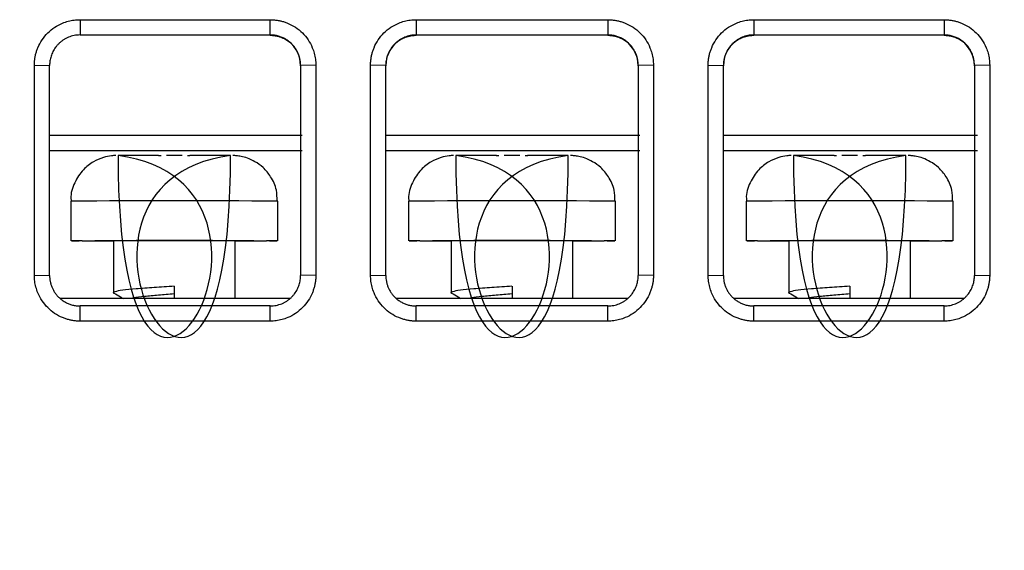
# Model space of a CAD drawing. Header units: millimetres. Extents: x -0.39 to 0.76, y -0.29 to 0.59.
# Tile 18 of 137: x 0.1666 to 0.199, y -0.1615 to -0.1441. Entities that reach past the tile are written whole.
import ezdxf

# ---------------------------------------------------------------- set-up
doc = ezdxf.new("R2010")
doc.units = ezdxf.units.MM

msp = doc.modelspace()

# ---------------------------------------------------------------- linework, layer by layer
at = {"color": 7, "linetype": 'Continuous', "lineweight": 25}
for p, q in [((0.168619, -0.144073), (0.174869, -0.144073)), ((0.168619, -0.144073), (0.168619, -0.144574)), ((0.174869, -0.144574), (0.174869, -0.144073)), ((0.179669, -0.144073), (0.185966, -0.144073)), ((0.179669, -0.144073), (0.179669, -0.144574)), ((0.185966, -0.144073), (0.185966, -0.144574)), ((0.190766, -0.144073), (0.197019, -0.144073)), ((0.190766, -0.144073), (0.190766, -0.144574)), ((0.197019, -0.144073), (0.197019, -0.144574)), ((0.168619, -0.144574), (0.174869, -0.144574)), ((0.168619, -0.144574), (0.168619, -0.144584)), ((0.174869, -0.144584), (0.168619, -0.144584)), ((0.174869, -0.144584), (0.174869, -0.144574)), ((0.179669, -0.144574), (0.185966, -0.144574)), ((0.179669, -0.144574), (0.179669, -0.144584)), ((0.185966, -0.144584), (0.179669, -0.144584)), ((0.185966, -0.144584), (0.185966, -0.144574)), ((0.190766, -0.144574), (0.197019, -0.144574)), ((0.190766, -0.144574), (0.190766, -0.144584)), ((0.197019, -0.144584), (0.190766, -0.144584)), ((0.197019, -0.144584), (0.197019, -0.144574)), ((0.167119, -0.152463), (0.167119, -0.145564)), ((0.167119, -0.145564), (0.167619, -0.145574)), ((0.167619, -0.152474), (0.167619, -0.145574)), ((0.176369, -0.145564), (0.175869, -0.145574)), ((0.176369, -0.145564), (0.176369, -0.152463)), ((0.178169, -0.152463), (0.178169, -0.145564)), ((0.178669, -0.145574), (0.178169, -0.145564)), ((0.178669, -0.152474), (0.178669, -0.145574)), ((0.187466, -0.145564), (0.186966, -0.145574)), ((0.186966, -0.145574), (0.186966, -0.152474)), ((0.187466, -0.145564), (0.187466, -0.152463)), ((0.189266, -0.152463), (0.189266, -0.145564)), ((0.189266, -0.145564), (0.189766, -0.145574)), ((0.189766, -0.152474), (0.189766, -0.145574)), ((0.198519, -0.145564), (0.198019, -0.145574)), ((0.198019, -0.145574), (0.198019, -0.152474)), ((0.198519, -0.145564), (0.198519, -0.152463)), ((0.167619, -0.147869), (0.175918, -0.147869)), ((0.178669, -0.147869), (0.187018, -0.147869)), ((0.189766, -0.147869), (0.198118, -0.147869)), ((0.167619, -0.148366), (0.175918, -0.148366)), ((0.171718, -0.148528), (0.171456, -0.148528)), ((0.171979, -0.148528), (0.171718, -0.148528)), ((0.178669, -0.148366), (0.187018, -0.148366)), ((0.182818, -0.148528), (0.182556, -0.148528)), ((0.183079, -0.148528), (0.182818, -0.148528)), ((0.189766, -0.148366), (0.198118, -0.148366)), ((0.193918, -0.148528), (0.193656, -0.148528)), ((0.194179, -0.148528), (0.193918, -0.148528)), ((0.168318, -0.150034), (0.168318, -0.151334)), ((0.175118, -0.151334), (0.175118, -0.150034)), ((0.179418, -0.150034), (0.179418, -0.151334)), ((0.186218, -0.151334), (0.186218, -0.150034)), ((0.190518, -0.150034), (0.190518, -0.151334)), ((0.197318, -0.151334), (0.197318, -0.150034)), ((0.168687, -0.151339), (0.169718, -0.151339)), ((0.169718, -0.151334), (0.169718, -0.153034)), ((0.173718, -0.153227), (0.173718, -0.151334)), ((0.173718, -0.151339), (0.174748, -0.151339)), ((0.179787, -0.151339), (0.180818, -0.151339)), ((0.180818, -0.151334), (0.180818, -0.153034)), ((0.184818, -0.153227), (0.184818, -0.151334)), ((0.184818, -0.151339), (0.185848, -0.151339)), ((0.190887, -0.151339), (0.191918, -0.151339)), ((0.191918, -0.151334), (0.191918, -0.153034)), ((0.195918, -0.153227), (0.195918, -0.151334)), ((0.195918, -0.151339), (0.196948, -0.151339)), ((0.167119, -0.152463), (0.167619, -0.152474)), ((0.176369, -0.152463), (0.175869, -0.152474)), ((0.178169, -0.152463), (0.178669, -0.152474)), ((0.187466, -0.152463), (0.186966, -0.152474)), ((0.189266, -0.152463), (0.189766, -0.152474)), ((0.198019, -0.152474), (0.198519, -0.152463)), ((0.171718, -0.152828), (0.171718, -0.153227)), ((0.182818, -0.152828), (0.182818, -0.153227)), ((0.193918, -0.152828), (0.193918, -0.153227)), ((0.175519, -0.153227), (0.167969, -0.153227)), ((0.186616, -0.153227), (0.179019, -0.153227)), ((0.197669, -0.153227), (0.190116, -0.153227)), ((0.174869, -0.153474), (0.168619, -0.153474)), ((0.168619, -0.153972), (0.168619, -0.153474)), ((0.174869, -0.153972), (0.174869, -0.153474)), ((0.185966, -0.153474), (0.179669, -0.153474)), ((0.179669, -0.153972), (0.179669, -0.153474)), ((0.185966, -0.153972), (0.185966, -0.153474)), ((0.197019, -0.153474), (0.190766, -0.153474)), ((0.190766, -0.153972), (0.190766, -0.153474)), ((0.197019, -0.153972), (0.197019, -0.153474)), ((0.174869, -0.153972), (0.168619, -0.153972)), ((0.185966, -0.153972), (0.179669, -0.153972)), ((0.197019, -0.153972), (0.190766, -0.153972))]:
    msp.add_line(p, q, dxfattribs=at)
at = {"color": 7, "linetype": 'Continuous', "lineweight": 25, "flags": 128}
for points in [[(0.168687, -0.151339), (0.168372, -0.151336), (0.168339, -0.151333), (0.168592, -0.15133), (0.169108, -0.151327), (0.169845, -0.151325), (0.17074, -0.151324), (0.171718, -0.151323), (0.172695, -0.151324), (0.17359, -0.151325), (0.174327, -0.151327), (0.174843, -0.15133), (0.175096, -0.151333), (0.175063, -0.151336), (0.174748, -0.151339)], [(0.179787, -0.151339), (0.179472, -0.151336), (0.179439, -0.151333), (0.179692, -0.15133), (0.180208, -0.151327), (0.180945, -0.151325), (0.18184, -0.151324), (0.182818, -0.151323), (0.183795, -0.151324), (0.18469, -0.151325), (0.185427, -0.151327), (0.185943, -0.15133), (0.186196, -0.151333), (0.186163, -0.151336), (0.185848, -0.151339)], [(0.190887, -0.151339), (0.190572, -0.151336), (0.190539, -0.151333), (0.190792, -0.15133), (0.191308, -0.151327), (0.192045, -0.151325), (0.19294, -0.151324), (0.193918, -0.151323), (0.194895, -0.151324), (0.19579, -0.151325), (0.196527, -0.151327), (0.197043, -0.15133), (0.197296, -0.151333), (0.197263, -0.151336), (0.196948, -0.151339)]]:
    msp.add_lwpolyline(points, dxfattribs=at)
at = {"color": 7, "linetype": 'Continuous', "lineweight": 25}
for centre, radius, start, end in [((0.171132, -0.329323), 0.1807943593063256, 89.977511, 90.393896), ((0.172303, -0.329323), 0.1807943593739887, 89.606104, 90.022489), ((0.182232, -0.329323), 0.1807943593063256, 89.977511, 90.393896), ((0.183403, -0.329323), 0.1807943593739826, 89.606104, 90.022489), ((0.193332, -0.329323), 0.1807943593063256, 89.977511, 90.393896), ((0.194503, -0.329323), 0.1807943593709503, 89.606104, 90.022489), ((0.171718, -0.373222), 0.2218963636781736, 89.483574, 90.516426), ((0.182818, -0.373222), 0.2218963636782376, 89.483574, 90.516426), ((0.193918, -0.373222), 0.2218963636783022, 89.483574, 90.516426)]:
    msp.add_arc(centre, radius, start, end, dxfattribs=at)
at = {"color": 9, "linetype": 'Continuous', "lineweight": 25}
for centre, radius in [((0.171718, -0.560011), 0.4099908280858), ((0.182818, -0.560011), 0.4099908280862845), ((0.193918, -0.560011), 0.4099908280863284)]:
    msp.add_arc(centre, radius, 89.524848, 90.475152, dxfattribs=at)
at = {"color": 7, "linetype": 'Continuous', "lineweight": 25}
for centre, major_axis, start_param, end_param in [((0.174869, -0.145583), (0.000999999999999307, -1.069144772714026e-13), 1.071434e-10, 1.10412225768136), ((0.179669, -0.145583), (0.000999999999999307, -1.239564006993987e-13), 2.039211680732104, 3.141592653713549), ((0.185966, -0.145583), (0.0009999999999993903, -1.162681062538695e-13), 1.168862e-10, 1.104122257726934), ((0.190766, -0.145583), (0.0009999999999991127, -1.165734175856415e-13), 2.03921168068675, 3.141592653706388), ((0.197019, -0.145583), (0.0009999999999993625, -1.156852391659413e-13), 1.163033e-10, 1.104122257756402)]:
    msp.add_ellipse(centre, major_axis=major_axis, ratio=0.999936, start_param=start_param, end_param=end_param, dxfattribs=at)
for points, knots in [([(0.1671190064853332, -0.1455636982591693), (0.167119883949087, -0.1455243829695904), (0.1671216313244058, -0.1454460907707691), (0.1671359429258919, -0.1453296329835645), (0.1671588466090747, -0.1452149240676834), (0.1671911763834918, -0.1451019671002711), (0.1672527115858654, -0.1449369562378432), (0.1673643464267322, -0.1447284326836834), (0.1675529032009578, -0.1445018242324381), (0.1677811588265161, -0.1443148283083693), (0.1680134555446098, -0.1441923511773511), (0.168229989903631, -0.1441193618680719), (0.1684227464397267, -0.1440800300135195), (0.1685533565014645, -0.1440753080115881), (0.1686190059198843, -0.1440729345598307)], [0, 0, 0, 0, 0.050251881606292, 0.1000712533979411, 0.1497742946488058, 0.1996793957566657, 0.2501011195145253, 0.3747831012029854, 0.499871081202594, 0.6246046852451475, 0.7496470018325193, 0.8331747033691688, 0.9161474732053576, 1, 1, 1, 1]), ([(0.1748690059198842, -0.1440729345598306), (0.1749083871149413, -0.1440737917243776), (0.1749867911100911, -0.1440754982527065), (0.1751034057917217, -0.1440895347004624), (0.1752182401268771, -0.1441120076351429), (0.1753312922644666, -0.144143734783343), (0.175496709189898, -0.144204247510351), (0.1757060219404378, -0.144314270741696), (0.1759342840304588, -0.1445009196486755), (0.1761231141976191, -0.1447275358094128), (0.1762473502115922, -0.1449590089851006), (0.176321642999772, -0.1451751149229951), (0.1763617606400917, -0.1453676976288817), (0.1763665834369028, -0.1454981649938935), (0.1763690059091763, -0.1455636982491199)], [0, 0, 0, 0, 0.0503247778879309, 0.1001915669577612, 0.1499055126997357, 0.1997745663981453, 0.2501038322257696, 0.3749133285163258, 0.4998805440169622, 0.6246803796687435, 0.7496509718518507, 0.8333243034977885, 0.9162794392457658, 1, 1, 1, 1]), ([(0.1781690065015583, -0.1455636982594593), (0.1781698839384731, -0.1455243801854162), (0.1781716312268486, -0.1454460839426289), (0.178185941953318, -0.145329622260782), (0.1782088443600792, -0.1452149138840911), (0.1782411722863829, -0.1451019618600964), (0.1783027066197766, -0.1449369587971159), (0.1784143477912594, -0.1447284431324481), (0.1786029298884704, -0.1445018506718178), (0.1788311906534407, -0.1443148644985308), (0.1790634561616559, -0.1441923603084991), (0.17927996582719, -0.1441193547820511), (0.1794727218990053, -0.1440800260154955), (0.1796033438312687, -0.1440753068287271), (0.1796690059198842, -0.1440729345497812)], [0, 0, 0, 0, 0.0502557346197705, 0.100077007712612, 0.1497799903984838, 0.1996831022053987, 0.2501009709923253, 0.3747803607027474, 0.4998701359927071, 0.6246111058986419, 0.7496476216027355, 0.8331586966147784, 0.9161308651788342, 1, 1, 1, 1]), ([(0.1859660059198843, -0.1440729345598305), (0.1860053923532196, -0.1440737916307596), (0.1860838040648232, -0.1440754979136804), (0.1862004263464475, -0.1440895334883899), (0.1863152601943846, -0.144112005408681), (0.1864283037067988, -0.1441437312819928), (0.1865936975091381, -0.1442042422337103), (0.1868029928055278, -0.1443142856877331), (0.1870312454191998, -0.1445009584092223), (0.1872200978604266, -0.1447275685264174), (0.1873443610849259, -0.1449590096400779), (0.1874186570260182, -0.1451750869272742), (0.1874587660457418, -0.1453676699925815), (0.1874635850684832, -0.1454981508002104), (0.1874660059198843, -0.1455636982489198)], [0, 0, 0, 0, 0.0503317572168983, 0.10020199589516, 0.1499158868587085, 0.199781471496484, 0.250104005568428, 0.3748961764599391, 0.4998806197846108, 0.624694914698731, 0.7496517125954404, 0.8333063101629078, 0.9162608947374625, 1, 1, 1, 1]), ([(0.1892660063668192, -0.1455636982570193), (0.1892668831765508, -0.1455243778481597), (0.1892686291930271, -0.1454460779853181), (0.1892829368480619, -0.1453296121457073), (0.1893058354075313, -0.1452149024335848), (0.1893381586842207, -0.1451019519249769), (0.1893996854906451, -0.144936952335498), (0.1895113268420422, -0.1447284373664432), (0.1896999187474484, -0.1445018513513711), (0.189928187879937, -0.1443148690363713), (0.1901604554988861, -0.1441923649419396), (0.1903769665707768, -0.1441193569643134), (0.1905697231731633, -0.1440800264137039), (0.1907003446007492, -0.1440753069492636), (0.1907660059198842, -0.1440729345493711)], [0, 0, 0, 0, 0.0502584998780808, 0.1000811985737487, 0.1497842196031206, 0.1996859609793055, 0.2501010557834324, 0.3747761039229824, 0.4998700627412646, 0.6246108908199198, 0.7496475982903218, 0.833160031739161, 0.9161321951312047, 1, 1, 1, 1]), ([(0.1970190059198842, -0.1440729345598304), (0.1970583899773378, -0.1440737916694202), (0.1971367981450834, -0.1440754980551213), (0.1972534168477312, -0.1440895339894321), (0.1973682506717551, -0.1441120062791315), (0.1974812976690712, -0.1441437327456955), (0.1976466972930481, -0.1442042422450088), (0.1978559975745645, -0.1443142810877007), (0.1980842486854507, -0.1445009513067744), (0.1982730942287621, -0.1447275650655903), (0.1983973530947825, -0.1449590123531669), (0.1984716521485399, -0.1451750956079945), (0.1985117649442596, -0.1453676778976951), (0.1985165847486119, -0.1454981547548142), (0.1985190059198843, -0.1455636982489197)], [0, 0, 0, 0, 0.0503287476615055, 0.1001975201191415, 0.1499114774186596, 0.199778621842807, 0.2501041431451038, 0.3748983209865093, 0.4998806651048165, 0.6246909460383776, 0.7496516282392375, 0.833311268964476, 0.9162659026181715, 1, 1, 1, 1]), ([(0.1686190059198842, -0.1445744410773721), (0.1685857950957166, -0.1445753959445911), (0.1685198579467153, -0.1445772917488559), (0.1684226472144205, -0.1445924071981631), (0.1683287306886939, -0.1446158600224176), (0.1682388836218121, -0.1446478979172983), (0.1681537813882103, -0.1446876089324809), (0.1680739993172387, -0.1447343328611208), (0.168000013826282, -0.1447873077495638), (0.167932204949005, -0.1448457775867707), (0.1678708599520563, -0.1449089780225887), (0.1678161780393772, -0.1449761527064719), (0.1677682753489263, -0.1450465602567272), (0.1677271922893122, -0.1451194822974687), (0.1676928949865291, -0.1451942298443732), (0.1676653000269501, -0.1452701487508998), (0.1676442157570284, -0.1453466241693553), (0.1676295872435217, -0.1454230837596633), (0.1676206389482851, -0.1454990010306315), (0.1676195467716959, -0.145549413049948), (0.1676190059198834, -0.1455743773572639)], [0, 0, 0, 0, 0.0634161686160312, 0.1259071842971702, 0.1874730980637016, 0.2481139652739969, 0.3078298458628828, 0.3666208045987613, 0.424486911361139, 0.4814282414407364, 0.5374448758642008, 0.5925369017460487, 0.6467044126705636, 0.699947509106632, 0.7522662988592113, 0.803660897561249, 0.8541314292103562, 0.9036780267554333, 0.9523008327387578, 1, 1, 1, 1]), ([(0.1758690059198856, -0.1455743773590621), (0.175867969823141, -0.1455398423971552), (0.17586586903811, -0.1454698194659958), (0.175848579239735, -0.1453644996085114), (0.1758200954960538, -0.1452588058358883), (0.1757788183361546, -0.1451542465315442), (0.1757246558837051, -0.1450524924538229), (0.1756573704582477, -0.1449553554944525), (0.1755770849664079, -0.1448647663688), (0.1754841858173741, -0.1447827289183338), (0.1753793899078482, -0.1447113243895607), (0.1752637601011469, -0.1446524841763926), (0.1751387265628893, -0.1446086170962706), (0.1750060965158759, -0.1445799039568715), (0.1749150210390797, -0.1445762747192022), (0.1748690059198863, -0.1445744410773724)], [0, 0, 0, 0, 0.0659913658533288, 0.133803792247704, 0.203437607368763, 0.2748930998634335, 0.3481705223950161, 0.4232700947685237, 0.5001920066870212, 0.5789364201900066, 0.6595034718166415, 0.7418932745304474, 0.8261059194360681, 0.912141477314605, 1, 1, 1, 1]), ([(0.1748690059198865, -0.1445844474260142), (0.1748760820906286, -0.1445844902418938), (0.1748938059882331, -0.1445845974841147), (0.17492395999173, -0.1445857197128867), (0.1749633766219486, -0.1445884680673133), (0.1750098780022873, -0.1445938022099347), (0.17505730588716, -0.1446016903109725), (0.1751045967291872, -0.1446118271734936), (0.1751505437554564, -0.1446239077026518), (0.1751996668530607, -0.1446395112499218), (0.1752445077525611, -0.1446563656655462), (0.1752849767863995, -0.1446736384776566), (0.1753075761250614, -0.1446846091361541), (0.1753189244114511, -0.1446901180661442)], [0, 0, 0, 0, 0.0343641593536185, 0.0860729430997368, 0.1558835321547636, 0.2440873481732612, 0.3401974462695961, 0.4228421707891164, 0.5350087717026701, 0.654189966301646, 0.780812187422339, 0.8899345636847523, 1, 1, 1, 1]), ([(0.1796690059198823, -0.144574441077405), (0.1796358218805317, -0.1445753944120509), (0.1795699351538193, -0.1445772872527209), (0.1794727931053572, -0.1445923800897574), (0.1793789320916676, -0.1446158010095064), (0.1792891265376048, -0.1446477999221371), (0.1792040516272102, -0.1446874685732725), (0.1791242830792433, -0.1447341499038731), (0.1790502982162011, -0.1447870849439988), (0.1789824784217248, -0.1448455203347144), (0.1789211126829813, -0.1449086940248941), (0.1788664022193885, -0.144975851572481), (0.1788184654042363, -0.1450462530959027), (0.1787773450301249, -0.1451191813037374), (0.1787430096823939, -0.1451939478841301), (0.1787153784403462, -0.1452698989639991), (0.1786942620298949, -0.1453464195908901), (0.1786796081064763, -0.1454229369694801), (0.1786706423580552, -0.1454989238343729), (0.1786695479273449, -0.1455493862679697), (0.178669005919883, -0.1455743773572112)], [0, 0, 0, 0, 0.0633650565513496, 0.1258109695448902, 0.1873377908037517, 0.2479455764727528, 0.3076343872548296, 0.3664042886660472, 0.4242553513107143, 0.4811876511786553, 0.537201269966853, 0.5922962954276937, 0.646472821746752, 0.6997309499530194, 0.752070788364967, 0.8034924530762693, 0.8539960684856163, 0.90358176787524, 0.9522496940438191, 1, 1, 1, 1]), ([(0.1792175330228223, -0.1446909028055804), (0.1792260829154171, -0.1446867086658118), (0.1792450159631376, -0.1446774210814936), (0.1792910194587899, -0.1446570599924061), (0.1793564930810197, -0.144632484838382), (0.1794309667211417, -0.1446118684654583), (0.1794963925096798, -0.1445987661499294), (0.1795493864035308, -0.1445909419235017), (0.1795996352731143, -0.1445864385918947), (0.1796387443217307, -0.1445846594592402), (0.1796608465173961, -0.1445845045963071), (0.1796690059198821, -0.1445844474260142)], [0, 0, 0, 0, 0.0811322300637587, 0.1796607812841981, 0.3996746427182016, 0.5997447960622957, 0.6923774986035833, 0.7949177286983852, 0.892022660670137, 0.9601383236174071, 1, 1, 1, 1]), ([(0.1869660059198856, -0.1455743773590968), (0.1869649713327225, -0.1455398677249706), (0.1869628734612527, -0.1454698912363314), (0.1869456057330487, -0.1453646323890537), (0.1869171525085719, -0.1452589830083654), (0.186875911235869, -0.1451544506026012), (0.1868217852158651, -0.145052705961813), (0.1867545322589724, -0.1449555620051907), (0.1866742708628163, -0.1448649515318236), (0.1865813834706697, -0.1447828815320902), (0.1864765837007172, -0.1447114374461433), (0.1863609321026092, -0.1446525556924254), (0.1862358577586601, -0.144608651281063), (0.1861031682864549, -0.1445799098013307), (0.1860120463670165, -0.1445762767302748), (0.1859660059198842, -0.1445744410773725)], [0, 0, 0, 0, 0.0659430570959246, 0.1337152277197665, 0.2033168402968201, 0.2747481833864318, 0.3480095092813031, 0.4231010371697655, 0.5000229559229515, 0.5787754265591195, 0.6593585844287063, 0.7417725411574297, 0.8260173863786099, 0.91209318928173, 0.9999999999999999, 0.9999999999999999, 0.9999999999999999, 0.9999999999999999]), ([(0.1859660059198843, -0.1445844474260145), (0.1859730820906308, -0.1445844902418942), (0.1859908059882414, -0.1445845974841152), (0.1860209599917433, -0.1445857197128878), (0.1860603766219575, -0.1445884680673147), (0.1861068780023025, -0.1445938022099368), (0.186154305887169, -0.1446016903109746), (0.1862015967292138, -0.1446118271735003), (0.1862475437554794, -0.1446239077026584), (0.1862966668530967, -0.1446395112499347), (0.1863415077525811, -0.1446563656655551), (0.1863819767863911, -0.1446736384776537), (0.1864045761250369, -0.1446846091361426), (0.1864159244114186, -0.1446901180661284)], [0, 0, 0, 0, 0.0343641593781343, 0.0860729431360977, 0.1558835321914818, 0.2440873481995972, 0.3401974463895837, 0.4228421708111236, 0.5350087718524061, 0.6541899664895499, 0.7808121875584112, 0.8899345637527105, 1, 1, 1, 1]), ([(0.1907660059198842, -0.1445744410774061), (0.1907328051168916, -0.1445753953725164), (0.1906668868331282, -0.1445772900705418), (0.1905697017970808, -0.1445923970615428), (0.1904758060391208, -0.1446158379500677), (0.1903859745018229, -0.1446478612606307), (0.1903008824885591, -0.1446875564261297), (0.1902211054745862, -0.1447342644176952), (0.1901471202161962, -0.144787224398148), (0.1900793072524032, -0.1448456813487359), (0.1900179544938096, -0.1449088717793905), (0.1899632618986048, -0.1449760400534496), (0.1899153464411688, -0.145046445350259), (0.1898742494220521, -0.1451193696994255), (0.1898399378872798, -0.1451941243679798), (0.1898123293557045, -0.1452700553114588), (0.1897912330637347, -0.1453465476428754), (0.1897765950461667, -0.1454230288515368), (0.1897676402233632, -0.145498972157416), (0.1897665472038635, -0.145549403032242), (0.1897660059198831, -0.1455743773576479)], [0, 0, 0, 0, 0.063397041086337, 0.125871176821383, 0.1874224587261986, 0.2480509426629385, 0.3077566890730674, 0.3665397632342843, 0.4244002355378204, 0.481338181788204, 0.5373536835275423, 0.5924468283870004, 0.6466177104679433, 0.6998664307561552, 0.7521930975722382, 0.8035978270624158, 0.8540807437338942, 0.9036419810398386, 0.9522816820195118, 1, 1, 1, 1]), ([(0.1903145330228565, -0.1446909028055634), (0.1903230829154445, -0.1446867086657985), (0.190342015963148, -0.1446774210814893), (0.1903880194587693, -0.1446570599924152), (0.1904534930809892, -0.1446324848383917), (0.1905279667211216, -0.1446118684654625), (0.1905933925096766, -0.1445987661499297), (0.1906463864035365, -0.144590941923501), (0.1906966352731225, -0.1445864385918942), (0.190735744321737, -0.1445846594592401), (0.1907578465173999, -0.1445845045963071), (0.1907660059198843, -0.1445844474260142)], [0, 0, 0, 0, 0.0811322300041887, 0.1796607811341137, 0.3996746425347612, 0.599744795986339, 0.6923774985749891, 0.7949177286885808, 0.8920226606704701, 0.9601383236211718, 1, 1, 1, 1]), ([(0.1980190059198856, -0.1455743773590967), (0.1980179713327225, -0.1455398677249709), (0.1980158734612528, -0.1454698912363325), (0.1979986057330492, -0.145364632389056), (0.1979701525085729, -0.1452589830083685), (0.1979289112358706, -0.1451544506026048), (0.1978747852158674, -0.1450527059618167), (0.1978075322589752, -0.1449555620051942), (0.1977272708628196, -0.1448649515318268), (0.1976343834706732, -0.1447828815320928), (0.1975295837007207, -0.1447114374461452), (0.1974139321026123, -0.1446525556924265), (0.1972888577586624, -0.1446086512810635), (0.1971561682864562, -0.1445799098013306), (0.1970650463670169, -0.1445762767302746), (0.1970190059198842, -0.1445744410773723)], [0, 0, 0, 0, 0.0659430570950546, 0.1337152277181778, 0.2033168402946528, 0.2747481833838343, 0.3480095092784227, 0.423101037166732, 0.5000229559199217, 0.5787754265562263, 0.6593585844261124, 0.7417725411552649, 0.8260173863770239, 0.9120931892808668, 1, 1, 1, 1]), ([(0.1970190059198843, -0.1445844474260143), (0.1970260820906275, -0.144584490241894), (0.1970438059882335, -0.1445845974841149), (0.1970739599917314, -0.144585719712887), (0.1971133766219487, -0.1445884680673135), (0.1971598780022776, -0.1445938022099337), (0.1972073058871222, -0.1446016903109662), (0.1972545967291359, -0.1446118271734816), (0.197300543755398, -0.1446239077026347), (0.197349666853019, -0.1446395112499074), (0.197394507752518, -0.1446563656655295), (0.1974349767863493, -0.1446736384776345), (0.1974575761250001, -0.1446846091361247), (0.1974689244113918, -0.144690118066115)], [0, 0, 0, 0, 0.0343641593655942, 0.086072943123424, 0.1558835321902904, 0.2440873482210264, 0.3401974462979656, 0.4228421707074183, 0.5350087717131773, 0.6541899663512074, 0.7808121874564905, 0.8899345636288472, 1, 1, 1, 1]), ([(0.1735666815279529, -0.1485326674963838), (0.1735667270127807, -0.1485326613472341), (0.1735667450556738, -0.1485327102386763), (0.1735667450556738, -0.1485327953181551), (0.1735667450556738, -0.161497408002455), (0.1666355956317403, -0.1494696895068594), (0.1735666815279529, -0.1485326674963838)], [2e-07, 2e-07, 2e-07, 2e-07, 7.89492669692e-05, 7.89492669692e-05, 7.89492669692e-05, 7.9092005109e-05, 7.9092005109e-05, 7.9092005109e-05, 7.9092005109e-05]), ([(0.1697944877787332, -0.1485341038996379), (0.1697845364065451, -0.1485342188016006), (0.1697705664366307, -0.1485343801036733), (0.1697138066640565, -0.1485373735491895), (0.169589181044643, -0.1485481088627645), (0.1693555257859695, -0.1485951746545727), (0.169034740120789, -0.1487353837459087), (0.1686903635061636, -0.1490048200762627), (0.1684264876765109, -0.1494189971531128), (0.168293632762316, -0.1498008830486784), (0.1683280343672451, -0.1500097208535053), (0.1683332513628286, -0.150041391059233)], [0, 0, 0, 0, 0.054514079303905, 0.0765281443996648, 0.1066307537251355, 0.2179018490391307, 0.3616072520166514, 0.5337838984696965, 0.7420031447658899, 0.9608748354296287, 1, 1, 1, 1]), ([(0.1698682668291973, -0.1485327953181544), (0.1698682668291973, -0.1485327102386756), (0.1698682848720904, -0.1485326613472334), (0.1698683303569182, -0.1485326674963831), (0.1767994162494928, -0.1494696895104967), (0.1698682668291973, -0.1614974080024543), (0.1698682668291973, -0.1485327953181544)], [0.0009514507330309, 0.0009514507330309, 0.0009514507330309, 0.0009514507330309, 0.0010302, 0.0010302, 0.0010302, 0.0010303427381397, 0.0010303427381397, 0.0010303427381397, 0.0010303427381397]), ([(0.1712025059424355, -0.1485283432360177), (0.1712025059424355, -0.1485282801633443), (0.1712025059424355, -0.1485282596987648), (0.1712025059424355, -0.1485282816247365), (0.1712025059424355, -0.148528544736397), (0.1712025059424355, -0.1485291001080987), (0.1712025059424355, -0.1485283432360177)], [0, 0, 0, 0, 1, 1, 1, 1.000000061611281, 1.000000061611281, 1.000000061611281, 1.000000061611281]), ([(0.1722325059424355, -0.1485282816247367), (0.1722325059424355, -0.1485282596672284), (0.1722325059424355, -0.1485282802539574), (0.1722325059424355, -0.1485283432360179), (0.1722325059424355, -0.1485290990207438), (0.1722325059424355, -0.148528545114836), (0.1722325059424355, -0.1485282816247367)], [0, 0, 0, 0, 1, 1, 1, 1.000000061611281, 1.000000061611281, 1.000000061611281, 1.000000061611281]), ([(0.1750956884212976, -0.1500315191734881), (0.1750956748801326, -0.1499097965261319), (0.175095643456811, -0.1496273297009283), (0.1749144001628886, -0.1492442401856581), (0.1746589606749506, -0.148933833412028), (0.1743886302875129, -0.1487356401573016), (0.1741382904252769, -0.1486203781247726), (0.1739325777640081, -0.1485636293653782), (0.1737890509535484, -0.1485427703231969), (0.1737130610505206, -0.1485369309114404), (0.1736798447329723, -0.148535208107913), (0.1736553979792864, -0.1485342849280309), (0.173643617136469, -0.1485340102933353), (0.1736366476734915, -0.1485338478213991)], [0, 0, 0, 0, 0.1480585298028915, 0.3435812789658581, 0.5034576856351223, 0.6386597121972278, 0.750962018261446, 0.8394771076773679, 0.9011463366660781, 0.9269496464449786, 0.9451281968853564, 0.9675382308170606, 1, 1, 1, 1]), ([(0.1846666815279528, -0.148532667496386), (0.1846667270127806, -0.1485326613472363), (0.1846667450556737, -0.1485327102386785), (0.1846667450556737, -0.1485327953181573), (0.1846667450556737, -0.1614974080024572), (0.1777355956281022, -0.1494696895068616), (0.1846666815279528, -0.148532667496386)], [2e-07, 2e-07, 2e-07, 2e-07, 7.89492669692e-05, 7.89492669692e-05, 7.89492669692e-05, 7.9092005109e-05, 7.9092005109e-05, 7.9092005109e-05, 7.9092005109e-05]), ([(0.1808944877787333, -0.1485341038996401), (0.1808845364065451, -0.1485342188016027), (0.1808705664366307, -0.1485343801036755), (0.1808138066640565, -0.1485373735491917), (0.1806891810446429, -0.1485481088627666), (0.1804555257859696, -0.148595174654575), (0.180134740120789, -0.1487353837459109), (0.1797903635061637, -0.149004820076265), (0.1795264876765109, -0.149418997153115), (0.1793936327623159, -0.1498008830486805), (0.1794280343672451, -0.1500097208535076), (0.1794332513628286, -0.1500413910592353)], [0, 0, 0, 0, 0.0545140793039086, 0.0765281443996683, 0.1066307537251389, 0.2179018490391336, 0.3616072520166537, 0.5337838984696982, 0.7420031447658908, 0.9608748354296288, 0.9999999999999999, 0.9999999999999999, 0.9999999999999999, 0.9999999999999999]), ([(0.1809682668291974, -0.1485327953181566), (0.1809682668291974, -0.1485327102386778), (0.1809682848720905, -0.1485326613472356), (0.1809683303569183, -0.1485326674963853), (0.1878994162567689, -0.1494696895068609), (0.1809682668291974, -0.1614974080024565), (0.1809682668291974, -0.1485327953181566)], [0.0009514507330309, 0.0009514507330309, 0.0009514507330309, 0.0009514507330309, 0.0010302, 0.0010302, 0.0010302, 0.0010303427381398, 0.0010303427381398, 0.0010303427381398, 0.0010303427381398]), ([(0.1823025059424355, -0.1485283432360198), (0.1823025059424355, -0.1485282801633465), (0.1823025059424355, -0.148528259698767), (0.1823025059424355, -0.1485282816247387), (0.1823025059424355, -0.1485285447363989), (0.1823025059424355, -0.1485291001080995), (0.1823025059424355, -0.1485283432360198)], [0, 0, 0, 0, 1, 1, 1, 1.000000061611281, 1.000000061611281, 1.000000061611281, 1.000000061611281]), ([(0.1833325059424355, -0.1485282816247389), (0.1833325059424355, -0.1485282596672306), (0.1833325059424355, -0.1485282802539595), (0.1833325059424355, -0.14852834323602), (0.1833325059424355, -0.1485290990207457), (0.1833325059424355, -0.1485285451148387), (0.1833325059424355, -0.1485282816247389)], [0, 0, 0, 0, 1, 1, 1, 1.000000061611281, 1.000000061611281, 1.000000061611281, 1.000000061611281]), ([(0.1861956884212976, -0.1500315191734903), (0.1861956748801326, -0.1499097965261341), (0.186195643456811, -0.1496273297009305), (0.1860144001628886, -0.1492442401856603), (0.1857589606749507, -0.1489338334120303), (0.185488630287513, -0.1487356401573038), (0.185238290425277, -0.1486203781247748), (0.1850325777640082, -0.1485636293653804), (0.1848890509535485, -0.1485427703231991), (0.1848130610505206, -0.1485369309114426), (0.1847798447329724, -0.1485352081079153), (0.1847553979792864, -0.1485342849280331), (0.184743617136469, -0.1485340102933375), (0.1847366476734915, -0.1485338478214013)], [0, 0, 0, 0, 0.1480585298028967, 0.3435812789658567, 0.5034576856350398, 0.6386597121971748, 0.7509620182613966, 0.8394771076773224, 0.9011463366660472, 0.9269496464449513, 0.9451281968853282, 0.9675382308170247, 1, 1, 1, 1]), ([(0.1957666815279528, -0.148532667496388), (0.1957667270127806, -0.1485326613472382), (0.1957667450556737, -0.1485327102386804), (0.1957667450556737, -0.1485327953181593), (0.1957667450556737, -0.1614974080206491), (0.1888355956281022, -0.1494696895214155), (0.1957666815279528, -0.148532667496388)], [2e-07, 2e-07, 2e-07, 2e-07, 7.89492669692e-05, 7.89492669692e-05, 7.89492669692e-05, 7.9092005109e-05, 7.9092005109e-05, 7.9092005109e-05, 7.9092005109e-05]), ([(0.1919944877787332, -0.1485341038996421), (0.1919845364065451, -0.1485342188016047), (0.1919705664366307, -0.1485343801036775), (0.1919138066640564, -0.1485373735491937), (0.1917891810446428, -0.1485481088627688), (0.1915555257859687, -0.1485951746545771), (0.1912347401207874, -0.1487353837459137), (0.1908903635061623, -0.1490048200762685), (0.1906264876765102, -0.1494189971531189), (0.1904936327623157, -0.1498008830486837), (0.1905280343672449, -0.1500097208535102), (0.1905332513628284, -0.1500413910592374)], [0, 0, 0, 0, 0.0545140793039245, 0.076528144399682, 0.106630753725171, 0.2179018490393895, 0.3616072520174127, 0.5337838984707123, 0.7420031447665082, 0.9608748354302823, 1, 1, 1, 1]), ([(0.1920682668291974, -0.1485327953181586), (0.1920682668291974, -0.1485327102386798), (0.1920682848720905, -0.1485326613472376), (0.1920683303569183, -0.1485326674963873), (0.1989994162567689, -0.149469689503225), (0.1920682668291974, -0.1614974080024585), (0.1920682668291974, -0.1485327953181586)], [0.0009514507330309, 0.0009514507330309, 0.0009514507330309, 0.0009514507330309, 0.0010302, 0.0010302, 0.0010302, 0.0010303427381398, 0.0010303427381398, 0.0010303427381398, 0.0010303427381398]), ([(0.1934025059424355, -0.1485283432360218), (0.1934025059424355, -0.1485282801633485), (0.1934025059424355, -0.148528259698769), (0.1934025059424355, -0.1485282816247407), (0.1934025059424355, -0.1485285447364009), (0.1934025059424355, -0.1485291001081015), (0.1934025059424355, -0.1485283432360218)], [0, 0, 0, 0, 1, 1, 1, 1.000000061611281, 1.000000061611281, 1.000000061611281, 1.000000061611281]), ([(0.1944325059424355, -0.1485282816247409), (0.1944325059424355, -0.1485282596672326), (0.1944325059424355, -0.1485282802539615), (0.1944325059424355, -0.148528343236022), (0.1944325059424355, -0.1485290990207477), (0.1944325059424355, -0.1485285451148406), (0.1944325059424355, -0.1485282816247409)], [0, 0, 0, 0, 1, 1, 1, 1.000000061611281, 1.000000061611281, 1.000000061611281, 1.000000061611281]), ([(0.1972956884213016, -0.1500315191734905), (0.197295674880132, -0.1499097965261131), (0.1972956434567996, -0.1496273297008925), (0.1971144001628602, -0.1492442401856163), (0.1968589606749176, -0.148933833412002), (0.1965886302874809, -0.1487356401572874), (0.1963382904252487, -0.1486203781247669), (0.1961325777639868, -0.1485636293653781), (0.1959890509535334, -0.1485427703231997), (0.1959130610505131, -0.1485369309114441), (0.1958798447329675, -0.148535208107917), (0.1958553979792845, -0.1485342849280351), (0.1958436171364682, -0.1485340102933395), (0.195836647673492, -0.1485338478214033)], [0, 0, 0, 0, 0.1480585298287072, 0.3435812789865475, 0.5034576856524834, 0.6386597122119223, 0.7509620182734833, 0.8394771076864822, 0.9011463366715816, 0.9269496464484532, 0.9451281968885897, 0.9675382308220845, 1, 1, 1, 1]), ([(0.1686190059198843, -0.1539721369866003), (0.168579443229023, -0.1539712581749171), (0.1685006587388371, -0.1539695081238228), (0.1683834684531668, -0.1539551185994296), (0.1682680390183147, -0.153932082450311), (0.1681543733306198, -0.1538995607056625), (0.167988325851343, -0.1538376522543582), (0.1677785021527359, -0.1537253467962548), (0.167550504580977, -0.1535356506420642), (0.1673623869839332, -0.1533060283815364), (0.1672391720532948, -0.1530723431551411), (0.1671657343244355, -0.1528545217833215), (0.1671261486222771, -0.1526606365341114), (0.167121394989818, -0.1525292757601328), (0.1671190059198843, -0.1524632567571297)], [0, 0, 0, 0, 0.0502517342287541, 0.1000704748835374, 0.1497727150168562, 0.1996771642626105, 0.2500986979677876, 0.3747856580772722, 0.4998654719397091, 0.6245964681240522, 0.7496397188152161, 0.8331889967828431, 0.9161645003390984, 1, 1, 1, 1]), ([(0.1676190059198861, -0.1524739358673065), (0.1676199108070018, -0.1525062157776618), (0.167621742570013, -0.1525715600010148), (0.1676367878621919, -0.1526698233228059), (0.1676614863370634, -0.1527684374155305), (0.1676971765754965, -0.1528662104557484), (0.1677439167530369, -0.1529618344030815), (0.1678019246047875, -0.1530538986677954), (0.1678711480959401, -0.1531409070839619), (0.1679513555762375, -0.153221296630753), (0.1680420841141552, -0.1532934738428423), (0.1681426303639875, -0.1533558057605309), (0.1682520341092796, -0.1534068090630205), (0.1683690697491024, -0.1534445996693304), (0.1684922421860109, -0.153469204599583), (0.1685764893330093, -0.1534723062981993), (0.1686190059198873, -0.1534738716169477)], [0, 0, 0, 0, 0.0616804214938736, 0.1248596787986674, 0.1895380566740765, 0.2557158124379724, 0.3233931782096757, 0.3925703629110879, 0.4632475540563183, 0.5354249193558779, 0.6091026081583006, 0.6842807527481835, 0.7609594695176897, 0.8391388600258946, 0.9188190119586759, 1, 1, 1, 1]), ([(0.1763690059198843, -0.1524632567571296), (0.1763681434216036, -0.1525028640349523), (0.1763664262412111, -0.1525817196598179), (0.176352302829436, -0.1526990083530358), (0.1763296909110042, -0.1528145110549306), (0.1762977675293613, -0.1529282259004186), (0.1762368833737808, -0.1530946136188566), (0.1761261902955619, -0.1533051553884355), (0.1759383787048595, -0.153534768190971), (0.1757103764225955, -0.1537247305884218), (0.1754775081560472, -0.1538497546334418), (0.1752600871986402, -0.1539245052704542), (0.1750662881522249, -0.1539648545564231), (0.1749349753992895, -0.1539697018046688), (0.1748690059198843, -0.1539721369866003)], [0, 0, 0, 0, 0.0503206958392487, 0.1001853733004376, 0.1498990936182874, 0.1997696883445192, 0.2501021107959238, 0.3749124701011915, 0.4998746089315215, 0.6246924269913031, 0.7496443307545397, 0.8332916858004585, 0.91624834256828, 1, 1, 1, 1]), ([(0.1748690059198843, -0.1534738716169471), (0.1749021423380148, -0.1534729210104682), (0.1749679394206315, -0.1534710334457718), (0.1750649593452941, -0.1534559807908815), (0.1751587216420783, -0.1534326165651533), (0.1752484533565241, -0.153400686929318), (0.1753334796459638, -0.1533610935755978), (0.1754132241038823, -0.1533144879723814), (0.1754872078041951, -0.153261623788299), (0.1755550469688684, -0.1532032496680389), (0.1756164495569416, -0.1531401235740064), (0.1756712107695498, -0.1530729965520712), (0.1757192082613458, -0.1530026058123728), (0.1757603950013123, -0.1529296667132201), (0.1757947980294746, -0.1528548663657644), (0.1758224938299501, -0.1527788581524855), (0.1758436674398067, -0.152702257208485), (0.1758583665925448, -0.1526256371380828), (0.1758673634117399, -0.1525495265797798), (0.1758684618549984, -0.1524989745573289), (0.175869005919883, -0.152473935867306)], [0, 0, 0, 0, 0.0632740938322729, 0.1256397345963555, 0.1870969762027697, 0.2476458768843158, 0.3072864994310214, 0.3660189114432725, 0.4238431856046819, 0.4807593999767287, 0.5367676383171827, 0.5918679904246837, 0.6460605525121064, 0.6993454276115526, 0.751722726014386, 0.803192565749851, 0.853755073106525, 0.9034103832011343, 0.9521586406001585, 1, 1, 1, 1]), ([(0.1796690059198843, -0.1539721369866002), (0.1796294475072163, -0.1539712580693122), (0.1795506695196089, -0.1539695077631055), (0.1794334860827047, -0.1539551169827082), (0.1793180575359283, -0.1539320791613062), (0.1792043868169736, -0.1538995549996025), (0.1790383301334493, -0.153837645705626), (0.1788284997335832, -0.1537253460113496), (0.1786005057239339, -0.1535356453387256), (0.1784123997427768, -0.1533060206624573), (0.1782891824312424, -0.1530723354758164), (0.1782157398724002, -0.1528545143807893), (0.1781761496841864, -0.1526606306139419), (0.1781713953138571, -0.1525292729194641), (0.1781690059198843, -0.1524632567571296)], [0, 0, 0, 0, 0.0502465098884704, 0.1000626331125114, 0.1497648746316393, 0.1996719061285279, 0.2500985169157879, 0.374790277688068, 0.4998650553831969, 0.6245968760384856, 0.7496394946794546, 0.8331922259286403, 0.9161677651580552, 1, 1, 1, 1]), ([(0.1786690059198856, -0.1524739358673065), (0.1786699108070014, -0.1525062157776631), (0.1786717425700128, -0.1525715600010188), (0.178686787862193, -0.1526698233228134), (0.1787114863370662, -0.1527684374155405), (0.1787471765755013, -0.1528662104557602), (0.1787939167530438, -0.152961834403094), (0.1788519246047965, -0.1530538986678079), (0.1789211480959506, -0.1531409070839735), (0.1790013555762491, -0.153221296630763), (0.1790920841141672, -0.1532934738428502), (0.1791926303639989, -0.1533558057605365), (0.1793020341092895, -0.1534068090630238), (0.1794190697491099, -0.1534445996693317), (0.1795422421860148, -0.1534692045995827), (0.1796264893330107, -0.1534723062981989), (0.1796690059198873, -0.1534738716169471)], [0, 0, 0, 0, 0.0616804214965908, 0.1248596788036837, 0.1895380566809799, 0.2557158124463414, 0.3233931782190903, 0.3925703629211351, 0.4632475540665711, 0.5354249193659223, 0.6091026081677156, 0.684280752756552, 0.7609594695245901, 0.8391388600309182, 0.918819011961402, 0.9999999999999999, 0.9999999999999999, 0.9999999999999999, 0.9999999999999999]), ([(0.1874660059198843, -0.1524632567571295), (0.1874651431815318, -0.1525028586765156), (0.1874634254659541, -0.1525817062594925), (0.1874492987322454, -0.1526989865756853), (0.1874266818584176, -0.1528144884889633), (0.1873947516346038, -0.1529282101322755), (0.1873338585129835, -0.1530946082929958), (0.1872231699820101, -0.1533051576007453), (0.1870353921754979, -0.1535347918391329), (0.1868074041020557, -0.1537247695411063), (0.1865745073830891, -0.1538497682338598), (0.1863570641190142, -0.1539245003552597), (0.1861632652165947, -0.1539648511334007), (0.1860319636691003, -0.153969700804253), (0.1859660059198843, -0.1539721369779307)], [0, 0, 0, 0, 0.05031381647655, 0.1001750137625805, 0.1498887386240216, 0.1997628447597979, 0.2501022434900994, 0.3749182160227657, 0.4998754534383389, 0.6246872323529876, 0.749643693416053, 0.8333060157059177, 0.9162632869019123, 1, 1, 1, 1]), ([(0.1859660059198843, -0.153473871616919), (0.1859991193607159, -0.1534729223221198), (0.186064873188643, -0.1534710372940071), (0.1861618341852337, -0.1534560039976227), (0.1862555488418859, -0.1534326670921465), (0.1863452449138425, -0.1534007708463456), (0.186430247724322, -0.1533612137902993), (0.1865099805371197, -0.1533146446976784), (0.1865839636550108, -0.1532618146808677), (0.1866518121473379, -0.1532034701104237), (0.1867132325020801, -0.1531403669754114), (0.1867680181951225, -0.1530732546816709), (0.1868160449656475, -0.1530028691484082), (0.1868572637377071, -0.1529299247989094), (0.1868916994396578, -0.1528551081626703), (0.1869194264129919, -0.1527790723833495), (0.186940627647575, -0.1527024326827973), (0.1869553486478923, -0.1526257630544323), (0.1869643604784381, -0.1525495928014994), (0.1869654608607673, -0.152498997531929), (0.186966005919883, -0.1524739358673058)], [0, 0, 0, 0, 0.0632302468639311, 0.1255571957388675, 0.1869809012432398, 0.2475014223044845, 0.3071188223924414, 0.3658331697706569, 0.423644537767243, 0.4805530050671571, 0.5365586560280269, 0.5916615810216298, 0.645861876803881, 0.6991596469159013, 0.7515550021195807, 0.8030480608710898, 0.8536389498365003, 0.9033278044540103, 0.952114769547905, 1, 1, 1, 1]), ([(0.1907660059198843, -0.1539721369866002), (0.1907264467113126, -0.1539712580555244), (0.1906476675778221, -0.1539695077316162), (0.1905304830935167, -0.1539551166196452), (0.1904150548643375, -0.1539320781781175), (0.1903013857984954, -0.1538995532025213), (0.190135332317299, -0.1538376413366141), (0.1899255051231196, -0.1537253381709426), (0.1896975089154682, -0.1535356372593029), (0.1895093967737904, -0.1533060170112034), (0.1893861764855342, -0.1530723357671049), (0.1893127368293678, -0.1528545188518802), (0.1892731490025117, -0.1526606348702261), (0.1892683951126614, -0.1525292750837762), (0.1892660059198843, -0.1524632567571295)], [0, 0, 0, 0, 0.0502475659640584, 0.1000641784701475, 0.1497663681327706, 0.1996728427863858, 0.2500984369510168, 0.3747892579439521, 0.4998650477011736, 0.6246001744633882, 0.7496395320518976, 0.8331894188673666, 0.9161649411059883, 1, 1, 1, 1]), ([(0.1897660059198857, -0.1524739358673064), (0.1897669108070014, -0.1525062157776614), (0.1897687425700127, -0.1525715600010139), (0.1897837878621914, -0.1526698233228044), (0.1898084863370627, -0.1527684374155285), (0.1898441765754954, -0.1528662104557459), (0.1898909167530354, -0.1529618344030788), (0.1899489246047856, -0.1530538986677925), (0.1900181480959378, -0.1531409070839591), (0.1900983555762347, -0.1532212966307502), (0.1901890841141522, -0.1532934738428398), (0.1902896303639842, -0.1533558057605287), (0.1903990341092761, -0.1534068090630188), (0.190516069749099, -0.1534445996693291), (0.1906392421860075, -0.1534692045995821), (0.1907234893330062, -0.1534723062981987), (0.1907660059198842, -0.1534738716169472)], [0, 0, 0, 0, 0.061680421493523, 0.1248596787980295, 0.1895380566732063, 0.2557158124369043, 0.3233931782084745, 0.3925703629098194, 0.463247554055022, 0.5354249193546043, 0.6091026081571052, 0.6842807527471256, 0.7609594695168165, 0.8391388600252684, 0.9188190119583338, 0.9999999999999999, 0.9999999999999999, 0.9999999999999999, 0.9999999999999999]), ([(0.1985190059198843, -0.1524632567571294), (0.1985181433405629, -0.1525028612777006), (0.1985164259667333, -0.1525817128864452), (0.1985023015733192, -0.1526989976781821), (0.1984796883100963, -0.1528145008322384), (0.1984477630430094, -0.152928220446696), (0.1983868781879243, -0.1530946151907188), (0.1982761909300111, -0.1533051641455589), (0.1980884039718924, -0.1535347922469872), (0.1978604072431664, -0.1537247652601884), (0.1976275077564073, -0.1538497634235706), (0.1974100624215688, -0.1539244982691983), (0.1972162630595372, -0.1539648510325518), (0.197084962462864, -0.153969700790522), (0.1970190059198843, -0.1539721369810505)], [0, 0, 0, 0, 0.0503169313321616, 0.1001797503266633, 0.1498935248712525, 0.1997660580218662, 0.2501022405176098, 0.3749144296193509, 0.4998753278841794, 0.6246865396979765, 0.7496436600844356, 0.8333078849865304, 0.9162651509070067, 1, 1, 1, 1]), ([(0.1970190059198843, -0.1534738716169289), (0.197052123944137, -0.1534729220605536), (0.1971178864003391, -0.1534710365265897), (0.197214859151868, -0.1534559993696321), (0.1973085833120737, -0.1534326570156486), (0.1973982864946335, -0.1534007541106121), (0.1974832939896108, -0.1533611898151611), (0.1975630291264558, -0.1533146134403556), (0.1976370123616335, -0.1532617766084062), (0.1977048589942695, -0.1532034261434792), (0.1977662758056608, -0.1531403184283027), (0.1978210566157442, -0.1530732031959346), (0.1978690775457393, -0.1530028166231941), (0.1979102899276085, -0.1529298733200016), (0.1979447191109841, -0.152855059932), (0.1979724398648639, -0.1527790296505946), (0.1979936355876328, -0.1527023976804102), (0.198008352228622, -0.1526257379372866), (0.1980173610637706, -0.152549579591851), (0.1980184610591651, -0.1524989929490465), (0.1980190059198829, -0.1524739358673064)], [0, 0, 0, 0, 0.0632389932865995, 0.1255736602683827, 0.187004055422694, 0.2475302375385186, 0.307152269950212, 0.3658702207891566, 0.4236841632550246, 0.4805941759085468, 0.5366003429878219, 0.5917027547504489, 0.6459015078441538, 0.6991967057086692, 0.7515884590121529, 0.8030768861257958, 0.8536621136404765, 0.9033442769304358, 0.9521235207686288, 1, 1, 1, 1]), ([(0.1717175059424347, -0.1528277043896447), (0.1714929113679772, -0.1528418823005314), (0.1710416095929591, -0.1528703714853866), (0.1704454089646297, -0.1529160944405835), (0.1699837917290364, -0.1529583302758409), (0.1697479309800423, -0.1530055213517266), (0.1696718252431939, -0.1530334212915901), (0.1697307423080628, -0.1530483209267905), (0.1697319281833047, -0.1530486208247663)], [0, 0, 0, 0, 0.2002196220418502, 0.4023225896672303, 0.6008656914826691, 0.8036274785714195, 0.9960474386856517, 1, 1, 1, 1]), ([(0.1697297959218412, -0.1530485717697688), (0.1698025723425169, -0.1530908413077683), (0.1699051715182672, -0.1531504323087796), (0.1700076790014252, -0.1532101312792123), (0.1700374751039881, -0.1532274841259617)], [0, 0, 0, 0, 0.7093275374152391, 1, 1, 1, 1]), ([(0.1717175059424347, -0.1530791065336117), (0.1715410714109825, -0.1530932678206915), (0.1711865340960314, -0.1531217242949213), (0.1707264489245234, -0.1531672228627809), (0.1704183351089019, -0.1532004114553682), (0.1703353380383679, -0.1532215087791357), (0.170311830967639, -0.1532274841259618)], [0, 0, 0, 0, 0.294736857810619, 0.5922605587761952, 0.8845168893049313, 1, 1, 1, 1]), ([(0.1828175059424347, -0.1528277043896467), (0.1825929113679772, -0.1528418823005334), (0.1821416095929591, -0.1528703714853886), (0.1815454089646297, -0.1529160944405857), (0.1810837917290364, -0.1529583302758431), (0.1808479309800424, -0.1530055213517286), (0.1807718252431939, -0.1530334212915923), (0.1808307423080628, -0.1530483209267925), (0.1808319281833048, -0.1530486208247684)], [0, 0, 0, 0, 0.2002196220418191, 0.402322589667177, 0.6008656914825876, 0.803627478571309, 0.9960474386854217, 1, 1, 1, 1]), ([(0.1808297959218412, -0.1530485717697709), (0.180902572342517, -0.1530908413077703), (0.1810051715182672, -0.1531504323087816), (0.1811076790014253, -0.1532101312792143), (0.1811374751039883, -0.1532274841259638)], [0, 0, 0, 0, 0.7093275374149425, 1, 1, 1, 1]), ([(0.1828175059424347, -0.1530791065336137), (0.1826410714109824, -0.1530932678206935), (0.1822865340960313, -0.1531217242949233), (0.1818264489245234, -0.1531672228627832), (0.1815183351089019, -0.1532004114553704), (0.1814353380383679, -0.1532215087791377), (0.181411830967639, -0.1532274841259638)], [0, 0, 0, 0, 0.2947368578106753, 0.5922605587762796, 0.8845168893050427, 1, 1, 1, 1]), ([(0.1939175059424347, -0.1528277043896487), (0.1936929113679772, -0.1528418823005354), (0.1932416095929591, -0.1528703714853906), (0.1926454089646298, -0.1529160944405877), (0.1921837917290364, -0.1529583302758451), (0.1919479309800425, -0.1530055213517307), (0.1918718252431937, -0.1530334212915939), (0.1919307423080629, -0.1530483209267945), (0.1919319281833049, -0.1530486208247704)], [0, 0, 0, 0, 0.2002196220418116, 0.4023225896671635, 0.6008656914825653, 0.8036274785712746, 0.996047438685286, 0.9999999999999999, 0.9999999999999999, 0.9999999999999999, 0.9999999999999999]), ([(0.1919297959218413, -0.1530485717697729), (0.192002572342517, -0.1530908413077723), (0.1921051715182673, -0.1531504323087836), (0.1922076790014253, -0.1532101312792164), (0.1922374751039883, -0.1532274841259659)], [0, 0, 0, 0, 0.7093275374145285, 1, 1, 1, 1]), ([(0.1939175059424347, -0.1530791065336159), (0.1937410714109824, -0.1530932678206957), (0.1933865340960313, -0.1531217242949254), (0.1929264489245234, -0.1531672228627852), (0.1926183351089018, -0.1532004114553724), (0.1925353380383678, -0.1532215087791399), (0.1925118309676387, -0.153227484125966)], [0, 0, 0, 0, 0.2947368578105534, 0.5922605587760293, 0.8845168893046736, 1, 1, 1, 1])]:
    msp.add_open_spline(points, degree=3, knots=knots, dxfattribs=at)
for points in [[(0.1758690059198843, -0.1455743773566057), (0.1758690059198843, -0.1478742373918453), (0.1758690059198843, -0.1501740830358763), (0.1758690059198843, -0.1524739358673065)], [(0.1698886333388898, -0.148532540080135), (0.1698818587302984, -0.148532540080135), (0.1698750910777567, -0.1485325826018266), (0.1698683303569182, -0.1485326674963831)], [(0.1712025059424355, -0.1485283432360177), (0.1712287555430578, -0.1485282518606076), (0.1712550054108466, -0.1485282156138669), (0.1712812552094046, -0.1485282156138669)], [(0.1721537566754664, -0.148528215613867), (0.1721800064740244, -0.148528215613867), (0.1722062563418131, -0.1485282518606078), (0.1722325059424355, -0.1485283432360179)], [(0.1735666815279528, -0.1485326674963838), (0.1735599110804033, -0.1485325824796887), (0.1735531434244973, -0.1485325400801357), (0.1735463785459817, -0.1485325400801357)], [(0.1809886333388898, -0.1485325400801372), (0.1809818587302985, -0.1485325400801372), (0.1809750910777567, -0.1485325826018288), (0.1809683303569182, -0.1485326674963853)], [(0.1823025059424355, -0.1485283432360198), (0.1823287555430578, -0.1485282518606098), (0.1823550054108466, -0.1485282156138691), (0.1823812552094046, -0.1485282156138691)], [(0.1832537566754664, -0.1485282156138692), (0.1832800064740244, -0.1485282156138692), (0.1833062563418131, -0.14852825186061), (0.1833325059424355, -0.14852834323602)], [(0.1846666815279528, -0.1485326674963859), (0.1846599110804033, -0.1485325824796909), (0.1846531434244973, -0.1485325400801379), (0.1846463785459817, -0.1485325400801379)], [(0.1920886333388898, -0.1485325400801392), (0.1920818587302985, -0.1485325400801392), (0.1920750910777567, -0.1485325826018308), (0.1920683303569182, -0.1485326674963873)], [(0.1934025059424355, -0.1485283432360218), (0.1934287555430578, -0.1485282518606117), (0.1934550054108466, -0.1485282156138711), (0.1934812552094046, -0.1485282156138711)], [(0.1943537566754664, -0.1485282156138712), (0.1943800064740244, -0.1485282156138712), (0.1944062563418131, -0.148528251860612), (0.1944325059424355, -0.148528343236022)], [(0.1957666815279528, -0.1485326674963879), (0.1957599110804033, -0.1485325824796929), (0.1957531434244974, -0.1485325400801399), (0.1957463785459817, -0.1485325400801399)]]:
    msp.add_open_spline(points, degree=3, dxfattribs=at)

doc.saveas('drawing.dxf')
